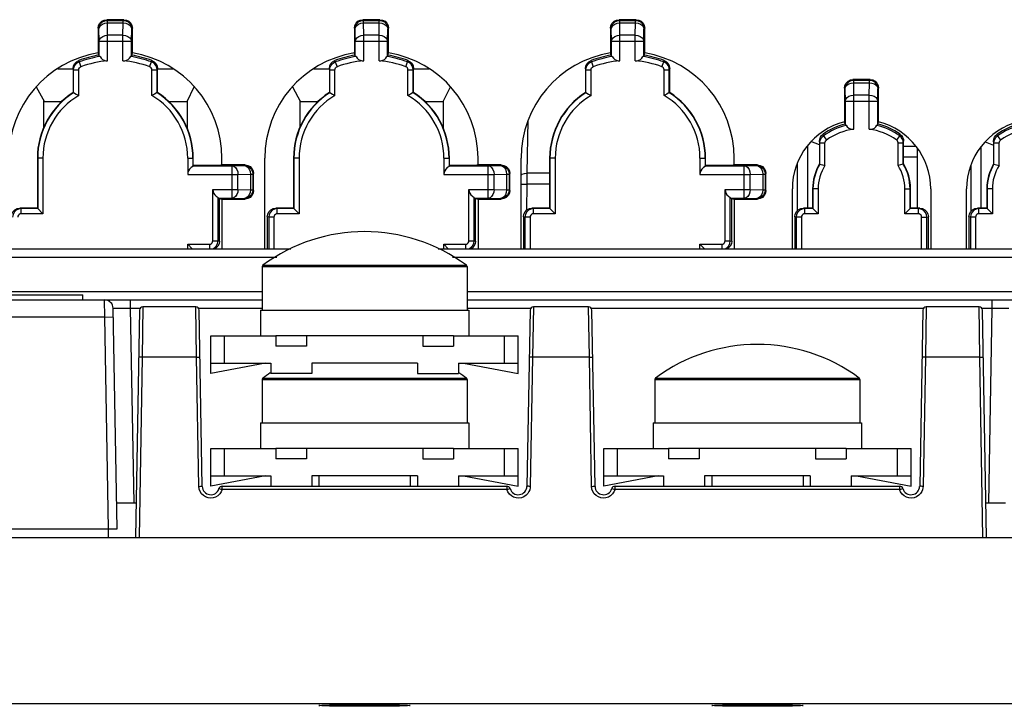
# Model space of a CAD drawing. Extents: x 0 to 420, y 0 to 297.
# Tile 7 of 86: x 78 to 93, y 72 to 82. Entities that reach past the tile are written whole.
import ezdxf

# ---------------------------------------------------------------- set-up
doc = ezdxf.new("R2010")
doc.units = 0
doc.header["$LTSCALE"] = 23.1
doc.layers.get('0').update_dxf_attribs({"linetype": 'CONTINUOUS'})
doc.layers.add('ALL_AXIS', color=7, linetype='CONTINUOUS')
doc.layers.add('ALL_FEATURES', color=7, linetype='CONTINUOUS')

msp = doc.modelspace()

# ---------------------------------------------------------------- linework, layer by layer
at = {"color": 9, "linetype": 'CONTINUOUS'}
for p, q in [((81.886, 78.461), (84.886, 78.461)), ((81.896, 78.481), (83.386, 78.481)), ((83.386, 78.481), (84.875, 78.481)), ((84.875, 78.481), (84.876, 78.481)), ((81.886, 76.811), (84.886, 76.811)), ((81.896, 76.831), (83.386, 76.831)), ((83.386, 76.831), (84.875, 76.831)), ((84.875, 76.831), (84.876, 76.831)), ((87.636, 76.811), (90.636, 76.811)), ((87.646, 76.831), (90.625, 76.831)), ((90.625, 76.831), (90.626, 76.831))]:
    msp.add_line(p, q, dxfattribs=at)
at = {"color": 7, "linetype": 'CONTINUOUS'}
for centre, start, end in [((81.911, 78.461), 126.5811, 180), ((84.861, 78.461), 0, 53.4189), ((81.911, 76.811), 126.5811, 180), ((84.861, 76.811), 0, 53.4189), ((87.661, 76.811), 126.5811, 180), ((90.611, 76.811), 0, 53.4189)]:
    msp.add_arc(centre, 0.025, start, end, dxfattribs=at)
at = {"layer": 'ALL_AXIS', "color": 7, "linetype": 'CONTINUOUS'}
for p, q in [((81.886, 78.461), (81.886, 77.823)), ((84.886, 78.461), (84.886, 77.823)), ((77.511, 78.048), (79.261, 78.048)), ((79.261, 77.973), (79.261, 78.048)), ((81.861, 77.823), (81.861, 77.448)), ((81.861, 77.823), (84.911, 77.823)), ((84.911, 77.823), (84.911, 77.448)), ((82.536, 77.448), (82.086, 77.448)), ((84.686, 77.448), (84.236, 77.448)), ((81.886, 76.811), (81.886, 76.173)), ((84.886, 76.811), (84.886, 76.173)), ((87.636, 76.811), (87.636, 76.173)), ((90.636, 76.811), (90.636, 76.173)), ((81.861, 76.173), (81.861, 75.798)), ((81.861, 76.173), (84.911, 76.173)), ((84.911, 76.173), (84.911, 75.798)), ((87.611, 76.173), (87.611, 75.798)), ((87.611, 76.173), (90.661, 76.173)), ((90.661, 76.173), (90.661, 75.798)), ((82.536, 75.798), (82.086, 75.798)), ((84.686, 75.798), (84.236, 75.798)), ((88.286, 75.798), (87.836, 75.798)), ((90.436, 75.798), (89.986, 75.798)), ((82.717, 75.398), (82.717, 75.248)), ((84.055, 75.398), (84.055, 75.248)), ((88.467, 75.398), (88.467, 75.248)), ((89.805, 75.398), (89.805, 75.248))]:
    msp.add_line(p, q, dxfattribs=at)
for centre, start, end in [((83.386, 76.473), 53.4189, 126.5811), ((89.136, 74.823), 53.4189, 126.5811), ((83.386, 74.823), 123.5216, 126.5811), ((83.386, 74.823), 53.4189, 56.4784)]:
    msp.add_arc(centre, 2.5, start, end, dxfattribs=at)
at = {"layer": 'ALL_FEATURES', "color": 9, "linetype": 'CONTINUOUS'}
for p, q in [((79.621, 82.063), (79.611, 82.073)), ((79.621, 82.026), (79.621, 82.063)), ((79.621, 82.063), (79.851, 82.063)), ((79.624, 81.845), (79.621, 82.026)), ((79.621, 82.026), (79.851, 82.026)), ((79.848, 81.845), (79.851, 82.026)), ((79.851, 82.063), (79.861, 82.073)), ((79.851, 82.026), (79.851, 82.063)), ((83.371, 82.063), (83.361, 82.073)), ((83.371, 82.026), (83.371, 82.063)), ((83.371, 82.063), (83.601, 82.063)), ((83.374, 81.845), (83.371, 82.026)), ((83.371, 82.026), (83.601, 82.026)), ((83.598, 81.845), (83.601, 82.026)), ((83.601, 82.063), (83.611, 82.073)), ((83.601, 82.026), (83.601, 82.063)), ((87.121, 82.063), (87.111, 82.073)), ((87.121, 82.026), (87.121, 82.063)), ((87.121, 82.063), (87.351, 82.063)), ((87.124, 81.845), (87.121, 82.026)), ((87.121, 82.026), (87.351, 82.026)), ((87.348, 81.845), (87.351, 82.026)), ((87.351, 82.063), (87.361, 82.073)), ((87.351, 82.026), (87.351, 82.063)), ((79.496, 81.938), (79.486, 81.948)), ((79.499, 81.757), (79.496, 81.938)), ((79.973, 81.757), (79.976, 81.938)), ((79.976, 81.938), (79.986, 81.948)), ((83.246, 81.938), (83.236, 81.948)), ((83.249, 81.757), (83.246, 81.938)), ((83.723, 81.757), (83.726, 81.938)), ((83.726, 81.938), (83.736, 81.948)), ((86.996, 81.938), (86.986, 81.948)), ((86.999, 81.757), (86.996, 81.938)), ((87.473, 81.757), (87.476, 81.938)), ((87.476, 81.938), (87.486, 81.948)), ((79.499, 81.537), (79.499, 81.757)), ((79.499, 81.757), (79.973, 81.757)), ((79.624, 81.472), (79.624, 81.845)), ((79.848, 81.845), (79.624, 81.845)), ((79.848, 81.472), (79.848, 81.845)), ((79.973, 81.537), (79.973, 81.757)), ((83.249, 81.537), (83.249, 81.757)), ((83.249, 81.757), (83.723, 81.757)), ((83.374, 81.472), (83.374, 81.845)), ((83.598, 81.845), (83.374, 81.845)), ((83.598, 81.472), (83.598, 81.845)), ((83.723, 81.537), (83.723, 81.757)), ((86.999, 81.537), (86.999, 81.757)), ((86.999, 81.757), (87.473, 81.757)), ((87.124, 81.472), (87.124, 81.845)), ((87.348, 81.845), (87.124, 81.845)), ((87.348, 81.472), (87.348, 81.845)), ((87.473, 81.537), (87.473, 81.757)), ((79.206, 81.456), (79.201, 81.476)), ((79.206, 81.456), (79.233, 81.384)), ((80.239, 81.384), (80.266, 81.456)), ((80.266, 81.456), (80.271, 81.476)), ((82.956, 81.456), (82.951, 81.476)), ((82.956, 81.456), (82.983, 81.384)), ((83.989, 81.384), (84.016, 81.456)), ((84.016, 81.456), (84.021, 81.476)), ((86.706, 81.456), (86.701, 81.476)), ((86.706, 81.456), (86.733, 81.384)), ((87.739, 81.384), (87.766, 81.456)), ((87.766, 81.456), (87.771, 81.476)), ((79.125, 81.339), (79.12, 81.359)), ((80.347, 81.339), (80.352, 81.359)), ((82.875, 81.339), (82.87, 81.359)), ((84.097, 81.339), (84.102, 81.359)), ((86.625, 81.339), (86.62, 81.359)), ((87.847, 81.339), (87.852, 81.359)), ((90.546, 81.188), (90.536, 81.198)), ((90.546, 81.151), (90.546, 81.188)), ((90.546, 81.188), (90.776, 81.188)), ((90.776, 81.188), (90.786, 81.198)), ((90.776, 81.151), (90.776, 81.188)), ((90.421, 81.063), (90.411, 81.073)), ((90.424, 80.882), (90.421, 81.063)), ((90.549, 80.97), (90.546, 81.151)), ((90.546, 81.151), (90.776, 81.151)), ((90.773, 80.97), (90.776, 81.151)), ((90.898, 80.882), (90.901, 81.063)), ((90.901, 81.063), (90.911, 81.073)), ((90.424, 80.529), (90.424, 80.882)), ((90.424, 80.882), (90.898, 80.882)), ((90.549, 80.472), (90.549, 80.97)), ((90.773, 80.97), (90.549, 80.97)), ((90.773, 80.472), (90.773, 80.97)), ((90.898, 80.529), (90.898, 80.882)), ((85.767, 79.828), (85.781, 80.598)), ((90.05, 80.273), (90.045, 80.295)), ((90.102, 80.374), (90.098, 80.397)), ((90.102, 80.374), (90.147, 80.313)), ((91.176, 80.313), (91.22, 80.374)), ((91.22, 80.374), (91.224, 80.397)), ((91.272, 80.273), (91.277, 80.295)), ((92.6, 80.273), (92.595, 80.295)), ((92.652, 80.374), (92.648, 80.397)), ((92.652, 80.374), (92.697, 80.313)), ((78.676, 80.048), (78.595, 80.048)), ((80.796, 80.048), (80.877, 80.048)), ((82.426, 80.048), (82.345, 80.048)), ((84.546, 80.048), (84.627, 80.048)), ((86.176, 80.048), (86.095, 80.048)), ((88.296, 80.048), (88.377, 80.048)), ((80.873, 79.935), (81.445, 79.935)), ((81.445, 79.935), (81.626, 79.938)), ((81.445, 79.462), (81.445, 79.935)), ((81.626, 79.938), (81.636, 79.948)), ((84.623, 79.935), (85.195, 79.935)), ((85.195, 79.935), (85.376, 79.938)), ((85.195, 79.462), (85.195, 79.935)), ((85.376, 79.938), (85.386, 79.948)), ((88.373, 79.935), (88.945, 79.935)), ((88.945, 79.935), (89.126, 79.938)), ((88.945, 79.462), (88.945, 79.935)), ((89.126, 79.938), (89.136, 79.948)), ((80.796, 79.81), (81.532, 79.81)), ((81.532, 79.81), (81.714, 79.813)), ((81.532, 79.587), (81.532, 79.81)), ((81.714, 79.813), (81.714, 79.583)), ((81.714, 79.813), (81.751, 79.813)), ((81.751, 79.813), (81.761, 79.823)), ((81.751, 79.813), (81.751, 79.583)), ((84.546, 79.81), (85.282, 79.81)), ((85.282, 79.81), (85.464, 79.813)), ((85.282, 79.587), (85.282, 79.81)), ((85.464, 79.813), (85.464, 79.583)), ((85.464, 79.813), (85.501, 79.813)), ((85.501, 79.813), (85.511, 79.823)), ((85.501, 79.813), (85.501, 79.583)), ((85.766, 79.667), (85.767, 79.828)), ((86.095, 79.828), (85.767, 79.828)), ((88.296, 79.81), (89.032, 79.81)), ((89.032, 79.81), (89.214, 79.813)), ((89.032, 79.587), (89.032, 79.81)), ((89.214, 79.813), (89.214, 79.583)), ((89.214, 79.813), (89.251, 79.813)), ((89.251, 79.813), (89.261, 79.823)), ((89.251, 79.813), (89.251, 79.583)), ((81.164, 79.587), (81.532, 79.587)), ((81.532, 79.587), (81.714, 79.583)), ((81.714, 79.583), (81.751, 79.583)), ((81.751, 79.583), (81.761, 79.573)), ((84.914, 79.587), (85.282, 79.587)), ((85.282, 79.587), (85.464, 79.583)), ((85.464, 79.583), (85.501, 79.583)), ((85.501, 79.583), (85.511, 79.573)), ((85.759, 79.287), (85.766, 79.667)), ((86.095, 79.667), (85.766, 79.667)), ((88.664, 79.587), (89.032, 79.587)), ((89.032, 79.587), (89.214, 79.583)), ((89.214, 79.583), (89.251, 79.583)), ((89.251, 79.583), (89.261, 79.573)), ((90.026, 79.598), (89.945, 79.598)), ((91.296, 79.598), (91.377, 79.598)), ((92.576, 79.598), (92.495, 79.598)), ((81.244, 79.462), (81.445, 79.462)), ((81.445, 79.462), (81.626, 79.458)), ((81.626, 79.458), (81.636, 79.448)), ((84.994, 79.462), (85.195, 79.462)), ((85.195, 79.462), (85.376, 79.458)), ((85.376, 79.458), (85.386, 79.448)), ((88.744, 79.462), (88.945, 79.462)), ((88.945, 79.462), (89.126, 79.458)), ((89.126, 79.458), (89.136, 79.448)), ((78.357, 79.309), (78.336, 79.315)), ((82.107, 79.309), (82.086, 79.315)), ((85.857, 79.309), (85.836, 79.315)), ((89.83, 79.309), (89.809, 79.315)), ((91.493, 79.309), (91.514, 79.315)), ((92.38, 79.309), (92.359, 79.315)), ((81.982, 79.185), (81.961, 79.19)), ((82.059, 79.185), (81.982, 79.185)), ((85.732, 79.185), (85.711, 79.19)), ((85.809, 79.185), (85.732, 79.185)), ((89.705, 79.185), (89.684, 79.19)), ((89.781, 79.185), (89.705, 79.185)), ((91.541, 79.185), (91.618, 79.185)), ((91.618, 79.185), (91.639, 79.19)), ((92.255, 79.185), (92.234, 79.19)), ((92.331, 79.185), (92.255, 79.185)), ((81.164, 78.837), (81.24, 78.837)), ((81.24, 78.837), (81.261, 78.832)), ((84.914, 78.837), (84.99, 78.837)), ((84.99, 78.837), (85.011, 78.832)), ((88.664, 78.837), (88.74, 78.837)), ((88.74, 78.837), (88.761, 78.832)), ((67.396, 78.601), (82.1, 78.601)), ((84.673, 78.601), (105.126, 78.601)), ((67.532, 78.096), (81.886, 78.096)), ((84.886, 78.096), (104.99, 78.096)), ((79.582, 77.723), (79.58, 77.973)), ((79.955, 77.973), (79.955, 77.851)), ((79.955, 77.851), (80.005, 74.998)), ((79.955, 77.851), (80.1, 77.851)), ((80.141, 77.873), (80.129, 77.137)), ((80.926, 77.137), (80.914, 77.873)), ((80.955, 77.851), (81.886, 77.851)), ((84.886, 77.851), (85.817, 77.851)), ((85.858, 77.873), (85.846, 77.137)), ((86.676, 77.137), (86.664, 77.873)), ((86.705, 77.851), (91.567, 77.851)), ((91.608, 77.873), (91.596, 77.137)), ((92.393, 77.137), (92.381, 77.873)), ((92.422, 77.851), (92.568, 77.851)), ((92.568, 77.851), (92.518, 74.998)), ((92.568, 77.973), (92.568, 77.851)), ((79.582, 77.723), (73.283, 77.723)), ((79.582, 77.723), (79.707, 77.726)), ((79.636, 74.623), (79.582, 77.723)), ((81.336, 77.048), (81.336, 77.448)), ((85.436, 77.048), (85.436, 77.448)), ((80.129, 77.137), (80.083, 74.498)), ((80.926, 77.137), (80.129, 77.137)), ((80.959, 75.246), (80.926, 77.137)), ((85.846, 77.137), (85.812, 75.246)), ((86.676, 77.137), (85.846, 77.137)), ((86.709, 75.246), (86.676, 77.137)), ((91.596, 77.137), (91.562, 75.246)), ((92.393, 77.137), (91.596, 77.137)), ((92.439, 74.498), (92.393, 77.137)), ((81.336, 75.398), (81.336, 75.798)), ((85.436, 75.398), (85.436, 75.798)), ((87.086, 75.398), (87.086, 75.798)), ((91.186, 75.398), (91.186, 75.798)), ((80.964, 75.207), (80.959, 75.246)), ((81.302, 75.199), (81.302, 75.248)), ((85.468, 75.248), (85.468, 75.199)), ((85.812, 75.246), (85.809, 75.223)), ((86.714, 75.207), (86.709, 75.246)), ((87.052, 75.199), (87.052, 75.248)), ((91.218, 75.248), (91.218, 75.199)), ((91.562, 75.246), (91.559, 75.223)), ((81.302, 75.199), (81.287, 75.164)), ((85.468, 75.199), (81.302, 75.199)), ((85.483, 75.164), (85.468, 75.199)), ((87.052, 75.199), (87.037, 75.164)), ((91.218, 75.199), (87.052, 75.199)), ((91.233, 75.164), (91.218, 75.199))]:
    msp.add_line(p, q, dxfattribs=at)
at = {"layer": 'ALL_FEATURES', "color": 7, "linetype": 'CONTINUOUS'}
for p, q in [((79.861, 82.073), (79.611, 82.073)), ((83.611, 82.073), (83.361, 82.073)), ((87.361, 82.073), (87.111, 82.073)), ((79.486, 81.948), (79.486, 81.588)), ((79.986, 81.588), (79.986, 81.948)), ((83.236, 81.948), (83.236, 81.588)), ((83.736, 81.588), (83.736, 81.948)), ((86.986, 81.948), (86.986, 81.588)), ((87.486, 81.588), (87.486, 81.948)), ((79.495, 81.554), (79.486, 81.588)), ((79.499, 81.537), (79.495, 81.554)), ((79.973, 81.537), (79.986, 81.588)), ((83.245, 81.554), (83.236, 81.588)), ((83.249, 81.537), (83.245, 81.554)), ((83.723, 81.537), (83.736, 81.588)), ((86.995, 81.554), (86.986, 81.588)), ((86.999, 81.537), (86.995, 81.554)), ((87.473, 81.537), (87.486, 81.588)), ((78.893, 81.355), (79.12, 81.355)), ((79.12, 81.359), (79.12, 81.009)), ((79.125, 81.006), (79.125, 81.339)), ((79.125, 81.339), (79.201, 81.339)), ((79.201, 80.963), (79.201, 81.339)), ((80.271, 80.963), (80.271, 81.339)), ((80.271, 81.339), (80.347, 81.339)), ((80.347, 81.006), (80.347, 81.339)), ((80.352, 81.009), (80.352, 81.359)), ((80.352, 81.355), (80.58, 81.355)), ((82.643, 81.355), (82.87, 81.355)), ((82.87, 81.359), (82.87, 81.009)), ((82.875, 81.006), (82.875, 81.339)), ((82.875, 81.339), (82.951, 81.339)), ((82.951, 80.963), (82.951, 81.339)), ((84.021, 80.963), (84.021, 81.339)), ((84.021, 81.339), (84.097, 81.339)), ((84.097, 81.006), (84.097, 81.339)), ((84.102, 81.009), (84.102, 81.359)), ((84.102, 81.355), (84.33, 81.355)), ((86.62, 81.359), (86.62, 81.009)), ((86.625, 81.006), (86.625, 81.339)), ((86.625, 81.339), (86.701, 81.339)), ((86.701, 80.963), (86.701, 81.339)), ((87.771, 80.963), (87.771, 81.339)), ((87.771, 81.339), (87.847, 81.339)), ((87.847, 81.006), (87.847, 81.339)), ((87.852, 81.009), (87.852, 81.359)), ((90.786, 81.198), (90.536, 81.198)), ((78.579, 81.089), (78.699, 80.873)), ((80.786, 80.877), (80.892, 81.089)), ((82.329, 81.089), (82.449, 80.873)), ((84.536, 80.877), (84.642, 81.089)), ((90.411, 81.073), (90.411, 80.58)), ((90.911, 80.58), (90.911, 81.073)), ((78.686, 80.886), (78.686, 80.492)), ((78.686, 80.886), (78.699, 80.873)), ((78.951, 80.873), (78.686, 80.873)), ((79.12, 81.009), (79.125, 81.006)), ((80.352, 81.009), (80.347, 81.006)), ((80.786, 80.873), (80.522, 80.873)), ((80.786, 80.877), (80.786, 80.492)), ((82.436, 80.886), (82.436, 80.492)), ((82.436, 80.886), (82.449, 80.873)), ((82.701, 80.873), (82.436, 80.873)), ((82.87, 81.009), (82.875, 81.006)), ((84.102, 81.009), (84.097, 81.006)), ((84.536, 80.873), (84.272, 80.873)), ((84.536, 80.877), (84.536, 80.492)), ((86.62, 81.009), (86.625, 81.006)), ((87.852, 81.009), (87.847, 81.006)), ((90.424, 80.529), (90.411, 80.58)), ((90.898, 80.529), (90.911, 80.58)), ((90.045, 80.295), (90.045, 79.963)), ((91.277, 79.963), (91.277, 80.295)), ((92.595, 80.295), (92.595, 79.963)), ((89.871, 80.225), (89.871, 79.315)), ((90.045, 80.243), (89.921, 80.289)), ((90.05, 79.962), (90.05, 80.273)), ((90.05, 80.273), (90.126, 80.273)), ((90.126, 79.94), (90.126, 80.273)), ((91.196, 79.94), (91.196, 80.273)), ((91.196, 80.273), (91.272, 80.273)), ((91.272, 79.962), (91.272, 80.273)), ((91.277, 80.223), (91.452, 80.223)), ((91.474, 80.196), (91.474, 79.315)), ((92.411, 79.315), (92.411, 80.212)), ((92.469, 80.286), (92.595, 80.24)), ((92.6, 79.962), (92.6, 80.273)), ((92.6, 80.273), (92.676, 80.273)), ((92.676, 79.94), (92.676, 80.273)), ((78.595, 80.048), (78.595, 79.315)), ((78.6, 80.048), (78.6, 79.309)), ((78.676, 80.048), (78.676, 79.233)), ((80.796, 80.048), (80.796, 79.81)), ((80.872, 80.048), (80.872, 79.925)), ((80.877, 79.94), (80.877, 80.048)), ((81.296, 79.948), (81.296, 80.048)), ((81.926, 78.723), (81.926, 80.048)), ((82.345, 80.048), (82.345, 79.315)), ((82.35, 80.048), (82.35, 79.309)), ((82.426, 80.048), (82.426, 79.233)), ((84.546, 80.048), (84.546, 79.81)), ((84.622, 80.048), (84.622, 79.925)), ((84.627, 79.94), (84.627, 80.048)), ((85.046, 79.948), (85.046, 80.048)), ((85.676, 78.723), (85.676, 80.048)), ((86.095, 80.048), (86.095, 79.315)), ((86.1, 80.048), (86.1, 79.309)), ((86.176, 80.048), (86.176, 79.233)), ((88.296, 80.048), (88.296, 79.81)), ((88.372, 80.048), (88.372, 79.925)), ((88.377, 79.94), (88.377, 80.048)), ((88.796, 79.948), (88.796, 80.048)), ((91.474, 80.061), (91.277, 80.061)), ((80.877, 79.94), (80.873, 79.935)), ((81.261, 79.94), (80.877, 79.94)), ((81.296, 79.948), (81.261, 79.94)), ((81.636, 79.948), (81.296, 79.948)), ((84.627, 79.94), (84.623, 79.935)), ((85.011, 79.94), (84.627, 79.94)), ((85.046, 79.948), (85.011, 79.94)), ((85.386, 79.948), (85.046, 79.948)), ((88.377, 79.94), (88.373, 79.935)), ((88.761, 79.94), (88.377, 79.94)), ((88.796, 79.948), (88.761, 79.94)), ((89.136, 79.948), (88.796, 79.948)), ((89.724, 79.279), (89.724, 79.979)), ((90.045, 79.963), (90.05, 79.962)), ((91.277, 79.963), (91.272, 79.962)), ((92.264, 79.269), (92.264, 79.95)), ((92.595, 79.963), (92.6, 79.962)), ((81.761, 79.573), (81.761, 79.823)), ((85.511, 79.573), (85.511, 79.823)), ((89.261, 79.573), (89.261, 79.823)), ((81.164, 78.837), (81.164, 79.587)), ((84.914, 78.837), (84.914, 79.587)), ((88.664, 78.837), (88.664, 79.587)), ((89.649, 78.723), (89.649, 79.598)), ((89.945, 79.598), (89.945, 79.315)), ((89.95, 79.598), (89.95, 79.309)), ((90.026, 79.598), (90.026, 79.233)), ((91.296, 79.233), (91.296, 79.598)), ((91.372, 79.309), (91.372, 79.598)), ((91.377, 79.315), (91.377, 79.598)), ((91.674, 79.598), (91.674, 78.723)), ((92.199, 78.723), (92.199, 79.598)), ((92.495, 79.598), (92.495, 79.315)), ((92.5, 79.598), (92.5, 79.309)), ((92.576, 79.598), (92.576, 79.233)), ((81.24, 78.837), (81.24, 79.474)), ((81.244, 79.462), (81.296, 79.448)), ((81.261, 78.832), (81.261, 79.457)), ((81.296, 79.448), (81.296, 78.723)), ((81.296, 79.448), (81.636, 79.448)), ((84.99, 78.837), (84.99, 79.474)), ((84.994, 79.462), (85.046, 79.448)), ((85.011, 78.832), (85.011, 79.457)), ((85.046, 79.448), (85.046, 78.723)), ((85.046, 79.448), (85.386, 79.448)), ((88.74, 78.837), (88.74, 79.474)), ((88.744, 79.462), (88.796, 79.448)), ((88.761, 78.832), (88.761, 79.457)), ((88.796, 79.448), (88.796, 78.723)), ((88.796, 79.448), (89.136, 79.448)), ((78.595, 79.315), (78.336, 79.315)), ((78.357, 79.233), (78.357, 79.309)), ((78.6, 79.309), (78.357, 79.309)), ((78.595, 79.315), (78.676, 79.233)), ((82.345, 79.315), (82.086, 79.315)), ((82.107, 79.233), (82.107, 79.309)), ((82.35, 79.309), (82.107, 79.309)), ((82.345, 79.315), (82.426, 79.233)), ((86.095, 79.315), (85.836, 79.315)), ((85.857, 79.233), (85.857, 79.309)), ((86.1, 79.309), (85.857, 79.309)), ((86.095, 79.315), (86.176, 79.233)), ((89.945, 79.315), (89.809, 79.315)), ((89.83, 79.233), (89.83, 79.309)), ((89.95, 79.309), (89.83, 79.309)), ((89.945, 79.315), (90.026, 79.233)), ((91.377, 79.315), (91.296, 79.233)), ((91.493, 79.309), (91.372, 79.309)), ((91.514, 79.315), (91.377, 79.315)), ((91.493, 79.233), (91.493, 79.309)), ((92.495, 79.315), (92.359, 79.315)), ((92.38, 79.233), (92.38, 79.309)), ((92.5, 79.309), (92.38, 79.309)), ((92.495, 79.315), (92.576, 79.233)), ((78.676, 79.233), (78.357, 79.233)), ((81.961, 79.19), (81.961, 78.723)), ((81.982, 79.185), (81.982, 78.723)), ((82.059, 79.185), (82.059, 78.723)), ((82.426, 79.233), (82.107, 79.233)), ((85.711, 79.19), (85.711, 78.723)), ((85.732, 79.185), (85.732, 78.723)), ((85.809, 79.185), (85.809, 78.723)), ((86.176, 79.233), (85.857, 79.233)), ((89.684, 79.19), (89.684, 78.723)), ((89.705, 79.185), (89.705, 78.723)), ((89.781, 79.185), (89.781, 78.723)), ((90.026, 79.233), (89.83, 79.233)), ((91.493, 79.233), (91.296, 79.233)), ((91.541, 78.723), (91.541, 79.185)), ((91.618, 78.723), (91.618, 79.185)), ((91.639, 78.723), (91.639, 79.19)), ((92.234, 79.19), (92.234, 78.723)), ((92.255, 79.185), (92.255, 78.723)), ((92.331, 79.185), (92.331, 78.723)), ((92.576, 79.233), (92.38, 79.233)), ((67.25, 78.723), (82.308, 78.723)), ((80.796, 78.723), (80.796, 78.789)), ((80.861, 78.723), (80.796, 78.789)), ((80.796, 78.789), (81.115, 78.789)), ((81.115, 78.789), (81.115, 78.723)), ((84.464, 78.723), (105.273, 78.723)), ((84.546, 78.723), (84.546, 78.789)), ((84.611, 78.723), (84.546, 78.789)), ((84.546, 78.789), (84.865, 78.789)), ((84.865, 78.789), (84.865, 78.723)), ((88.296, 78.723), (88.296, 78.789)), ((88.361, 78.723), (88.296, 78.789)), ((88.296, 78.789), (88.615, 78.789)), ((88.615, 78.789), (88.615, 78.723)), ((67.532, 77.973), (81.886, 77.973)), ((79.761, 74.623), (79.705, 77.851)), ((80.914, 77.873), (80.141, 77.873)), ((84.886, 77.973), (104.99, 77.973)), ((86.664, 77.873), (85.858, 77.873)), ((92.381, 77.873), (91.608, 77.873)), ((80.091, 77.824), (80.033, 74.498)), ((81.009, 75.246), (80.964, 77.824)), ((85.808, 77.824), (85.763, 75.246)), ((86.759, 75.246), (86.714, 77.824)), ((91.558, 77.824), (91.513, 75.246)), ((92.489, 74.498), (92.431, 77.824)), ((81.136, 76.898), (81.136, 77.448)), ((81.136, 77.448), (82.086, 77.448)), ((82.086, 77.448), (82.086, 77.298)), ((82.536, 77.448), (82.536, 77.298)), ((84.236, 77.448), (82.536, 77.448)), ((84.236, 77.448), (84.236, 77.298)), ((84.686, 77.448), (84.686, 77.298)), ((84.686, 77.448), (85.636, 77.448)), ((85.636, 76.898), (85.636, 77.448)), ((82.536, 77.298), (82.086, 77.298)), ((84.236, 77.298), (84.686, 77.298)), ((81.136, 77.048), (82.011, 77.048)), ((81.936, 77.048), (81.136, 76.898)), ((82.011, 77.048), (82.011, 76.898)), ((82.611, 77.048), (82.611, 76.898)), ((84.161, 77.048), (82.611, 77.048)), ((84.161, 77.048), (84.161, 76.898)), ((84.761, 77.048), (84.761, 76.898)), ((84.761, 77.048), (85.636, 77.048)), ((84.836, 77.048), (85.636, 76.898)), ((82.611, 76.898), (82.011, 76.898)), ((84.161, 76.898), (84.761, 76.898)), ((81.136, 75.248), (81.136, 75.798)), ((81.136, 75.798), (82.086, 75.798)), ((82.086, 75.798), (82.086, 75.648)), ((82.536, 75.798), (82.536, 75.648)), ((84.236, 75.798), (82.536, 75.798)), ((84.236, 75.798), (84.236, 75.648)), ((84.686, 75.798), (84.686, 75.648)), ((84.686, 75.798), (85.636, 75.798)), ((85.636, 75.248), (85.636, 75.798)), ((86.886, 75.248), (86.886, 75.798)), ((86.886, 75.798), (87.836, 75.798)), ((87.836, 75.798), (87.836, 75.648)), ((88.286, 75.798), (88.286, 75.648)), ((89.986, 75.798), (88.286, 75.798)), ((89.986, 75.798), (89.986, 75.648)), ((90.436, 75.798), (90.436, 75.648)), ((90.436, 75.798), (91.386, 75.798)), ((91.386, 75.248), (91.386, 75.798)), ((82.536, 75.648), (82.086, 75.648)), ((84.236, 75.648), (84.686, 75.648)), ((88.286, 75.648), (87.836, 75.648)), ((89.986, 75.648), (90.436, 75.648)), ((81.136, 75.398), (82.011, 75.398)), ((81.936, 75.398), (81.136, 75.248)), ((82.011, 75.398), (82.011, 75.248)), ((82.611, 75.398), (82.611, 75.248)), ((84.161, 75.398), (82.611, 75.398)), ((84.161, 75.398), (84.161, 75.248)), ((84.761, 75.398), (84.761, 75.248)), ((84.761, 75.398), (85.636, 75.398)), ((84.836, 75.398), (85.636, 75.248)), ((86.886, 75.398), (87.761, 75.398)), ((87.686, 75.398), (86.886, 75.248)), ((87.761, 75.398), (87.761, 75.248)), ((88.361, 75.398), (88.361, 75.248)), ((89.911, 75.398), (88.361, 75.398)), ((89.911, 75.398), (89.911, 75.248)), ((90.511, 75.398), (90.511, 75.248)), ((90.511, 75.398), (91.386, 75.398)), ((90.586, 75.398), (91.386, 75.248)), ((81.302, 75.248), (85.468, 75.248)), ((87.052, 75.248), (91.218, 75.248)), ((80.042, 74.998), (79.755, 74.998)), ((92.768, 74.998), (92.481, 74.998)), ((77.388, 74.623), (79.761, 74.623)), ((79.636, 74.498), (79.636, 74.623)), ((77.386, 74.498), (95.149, 74.498)), ((77.761, 72.07), (94.761, 72.07))]:
    msp.add_line(p, q, dxfattribs=at)
for points in [[(79.486, 81.948), (79.492, 81.987), (79.51, 82.022), (79.538, 82.05), (79.573, 82.067), (79.611, 82.073)], [(79.861, 82.073), (79.9, 82.067), (79.935, 82.05), (79.962, 82.022), (79.98, 81.987), (79.986, 81.948)], [(83.236, 81.948), (83.242, 81.987), (83.26, 82.022), (83.288, 82.05), (83.323, 82.067), (83.361, 82.073)], [(83.611, 82.073), (83.65, 82.067), (83.685, 82.05), (83.712, 82.022), (83.73, 81.987), (83.736, 81.948)], [(86.986, 81.948), (86.992, 81.987), (87.01, 82.022), (87.038, 82.05), (87.073, 82.067), (87.111, 82.073)], [(87.361, 82.073), (87.4, 82.067), (87.435, 82.05), (87.462, 82.022), (87.48, 81.987), (87.486, 81.948)], [(79.12, 81.359), (79.126, 81.397), (79.142, 81.431), (79.168, 81.458), (79.201, 81.476)], [(79.125, 81.339), (79.129, 81.369), (79.14, 81.397), (79.157, 81.422), (79.179, 81.442), (79.206, 81.456)], [(79.512, 81.535), (79.503, 81.536), (79.499, 81.537)], [(79.512, 81.535), (79.528, 81.51), (79.548, 81.492), (79.572, 81.479), (79.598, 81.472), (79.624, 81.472)], [(79.848, 81.472), (79.875, 81.472), (79.901, 81.479), (79.925, 81.492), (79.945, 81.511), (79.961, 81.535)], [(79.973, 81.537), (79.97, 81.536), (79.961, 81.535)], [(80.347, 81.339), (80.344, 81.369), (80.333, 81.397), (80.316, 81.422), (80.293, 81.442), (80.266, 81.456)], [(80.271, 81.476), (80.304, 81.458), (80.33, 81.431), (80.347, 81.397), (80.352, 81.359)], [(82.87, 81.359), (82.876, 81.397), (82.892, 81.431), (82.918, 81.458), (82.951, 81.476)], [(82.875, 81.339), (82.879, 81.369), (82.89, 81.397), (82.907, 81.422), (82.929, 81.442), (82.956, 81.456)], [(83.262, 81.535), (83.253, 81.536), (83.249, 81.537)], [(83.262, 81.535), (83.278, 81.51), (83.298, 81.492), (83.322, 81.479), (83.348, 81.472), (83.374, 81.472)], [(83.598, 81.472), (83.625, 81.472), (83.651, 81.479), (83.675, 81.492), (83.695, 81.511), (83.711, 81.535)], [(83.723, 81.537), (83.72, 81.536), (83.711, 81.535)], [(84.097, 81.339), (84.094, 81.369), (84.083, 81.397), (84.066, 81.422), (84.043, 81.442), (84.016, 81.456)], [(84.021, 81.476), (84.054, 81.458), (84.08, 81.431), (84.097, 81.397), (84.102, 81.359)], [(86.62, 81.359), (86.626, 81.397), (86.642, 81.431), (86.668, 81.458), (86.701, 81.476)], [(86.625, 81.339), (86.629, 81.369), (86.64, 81.397), (86.657, 81.422), (86.679, 81.442), (86.706, 81.456)], [(87.012, 81.535), (87.003, 81.536), (86.999, 81.537)], [(87.012, 81.535), (87.028, 81.51), (87.048, 81.492), (87.072, 81.479), (87.098, 81.472), (87.124, 81.472)], [(87.348, 81.472), (87.375, 81.472), (87.401, 81.479), (87.425, 81.492), (87.445, 81.511), (87.461, 81.535)], [(87.473, 81.537), (87.47, 81.536), (87.461, 81.535)], [(87.847, 81.339), (87.844, 81.369), (87.833, 81.397), (87.816, 81.422), (87.793, 81.442), (87.766, 81.456)], [(87.771, 81.476), (87.804, 81.458), (87.83, 81.431), (87.847, 81.397), (87.852, 81.359)], [(79.201, 81.339), (79.204, 81.353), (79.21, 81.367), (79.22, 81.377), (79.233, 81.384)], [(80.271, 81.339), (80.269, 81.353), (80.262, 81.367), (80.252, 81.377), (80.239, 81.384)], [(82.951, 81.339), (82.954, 81.353), (82.96, 81.367), (82.97, 81.377), (82.983, 81.384)], [(84.021, 81.339), (84.019, 81.353), (84.012, 81.367), (84.002, 81.377), (83.989, 81.384)], [(86.701, 81.339), (86.704, 81.353), (86.71, 81.367), (86.72, 81.377), (86.733, 81.384)], [(87.771, 81.339), (87.769, 81.353), (87.762, 81.367), (87.752, 81.377), (87.739, 81.384)], [(90.411, 81.073), (90.417, 81.112), (90.435, 81.147), (90.463, 81.175), (90.498, 81.192), (90.536, 81.198)], [(90.786, 81.198), (90.825, 81.192), (90.86, 81.175), (90.887, 81.147), (90.905, 81.112), (90.911, 81.073)], [(79.125, 81.006), (79.164, 80.985), (79.201, 80.963)], [(80.347, 81.006), (80.309, 80.985), (80.271, 80.963)], [(82.875, 81.006), (82.914, 80.985), (82.951, 80.963)], [(84.097, 81.006), (84.059, 80.985), (84.021, 80.963)], [(86.625, 81.006), (86.664, 80.985), (86.701, 80.963)], [(87.847, 81.006), (87.809, 80.985), (87.771, 80.963)], [(90.437, 80.528), (90.428, 80.528), (90.424, 80.529)], [(90.437, 80.528), (90.452, 80.504), (90.473, 80.487), (90.497, 80.476), (90.523, 80.471), (90.549, 80.472)], [(90.773, 80.472), (90.799, 80.471), (90.825, 80.476), (90.85, 80.487), (90.87, 80.504), (90.886, 80.528)], [(90.898, 80.529), (90.895, 80.528), (90.886, 80.528)], [(90.045, 80.295), (90.048, 80.325), (90.059, 80.353), (90.076, 80.377), (90.098, 80.397)], [(90.05, 80.273), (90.056, 80.312), (90.074, 80.347), (90.102, 80.374)], [(90.126, 80.273), (90.129, 80.288), (90.136, 80.302), (90.147, 80.313)], [(91.196, 80.273), (91.193, 80.288), (91.186, 80.302), (91.176, 80.313)], [(91.272, 80.273), (91.269, 80.302), (91.258, 80.33), (91.242, 80.355), (91.22, 80.374)], [(91.224, 80.397), (91.247, 80.377), (91.263, 80.353), (91.274, 80.325), (91.277, 80.295)], [(92.595, 80.295), (92.598, 80.325), (92.609, 80.353), (92.626, 80.377), (92.648, 80.397)], [(92.6, 80.273), (92.606, 80.312), (92.624, 80.347), (92.652, 80.374)], [(92.676, 80.273), (92.679, 80.288), (92.686, 80.302), (92.697, 80.313)], [(80.872, 79.925), (80.845, 79.909), (80.823, 79.888), (80.808, 79.863), (80.799, 79.837), (80.796, 79.81)], [(80.872, 79.925), (80.873, 79.932), (80.873, 79.935)], [(81.636, 79.948), (81.675, 79.942), (81.71, 79.925), (81.737, 79.897), (81.755, 79.862), (81.761, 79.823)], [(84.622, 79.925), (84.595, 79.909), (84.573, 79.888), (84.558, 79.863), (84.549, 79.837), (84.546, 79.81)], [(84.622, 79.925), (84.623, 79.932), (84.623, 79.935)], [(85.386, 79.948), (85.425, 79.942), (85.46, 79.925), (85.487, 79.897), (85.505, 79.862), (85.511, 79.823)], [(88.372, 79.925), (88.345, 79.909), (88.323, 79.888), (88.308, 79.863), (88.299, 79.837), (88.296, 79.81)], [(88.372, 79.925), (88.373, 79.932), (88.373, 79.935)], [(89.136, 79.948), (89.175, 79.942), (89.21, 79.925), (89.237, 79.897), (89.255, 79.862), (89.261, 79.823)], [(90.05, 79.962), (90.089, 79.951), (90.126, 79.94)], [(91.272, 79.962), (91.233, 79.951), (91.196, 79.94)], [(92.6, 79.962), (92.639, 79.951), (92.676, 79.94)], [(81.164, 79.587), (81.167, 79.56), (81.176, 79.535), (81.191, 79.51), (81.213, 79.49), (81.24, 79.474)], [(81.761, 79.573), (81.755, 79.535), (81.737, 79.5), (81.71, 79.472), (81.675, 79.455), (81.636, 79.448)], [(84.914, 79.587), (84.917, 79.56), (84.926, 79.535), (84.941, 79.51), (84.963, 79.49), (84.99, 79.474)], [(85.511, 79.573), (85.505, 79.535), (85.487, 79.5), (85.46, 79.472), (85.425, 79.455), (85.386, 79.448)], [(88.664, 79.587), (88.667, 79.56), (88.676, 79.535), (88.691, 79.51), (88.713, 79.49), (88.74, 79.474)], [(89.261, 79.573), (89.255, 79.535), (89.237, 79.5), (89.21, 79.472), (89.175, 79.455), (89.136, 79.448)], [(81.244, 79.462), (81.242, 79.465), (81.24, 79.474)], [(84.994, 79.462), (84.992, 79.465), (84.99, 79.474)], [(88.744, 79.462), (88.742, 79.465), (88.74, 79.474)], [(78.211, 79.19), (78.217, 79.228), (78.235, 79.263), (78.263, 79.291), (78.298, 79.309), (78.336, 79.315)], [(78.357, 79.309), (78.319, 79.303), (78.284, 79.286), (78.256, 79.258), (78.239, 79.223), (78.232, 79.185)], [(81.961, 79.19), (81.967, 79.228), (81.985, 79.263), (82.013, 79.291), (82.048, 79.309), (82.086, 79.315)], [(82.107, 79.309), (82.069, 79.303), (82.034, 79.286), (82.006, 79.258), (81.989, 79.223), (81.982, 79.185)], [(85.711, 79.19), (85.717, 79.228), (85.735, 79.263), (85.763, 79.291), (85.798, 79.309), (85.836, 79.315)], [(85.857, 79.309), (85.819, 79.303), (85.784, 79.286), (85.756, 79.258), (85.739, 79.223), (85.732, 79.185)], [(89.684, 79.19), (89.69, 79.228), (89.707, 79.263), (89.735, 79.291), (89.77, 79.309), (89.809, 79.315)], [(89.83, 79.309), (89.791, 79.303), (89.756, 79.286), (89.729, 79.258), (89.711, 79.223), (89.705, 79.185)], [(91.618, 79.185), (91.611, 79.223), (91.594, 79.258), (91.566, 79.286), (91.531, 79.303), (91.493, 79.309)], [(91.514, 79.315), (91.552, 79.309), (91.587, 79.291), (91.615, 79.263), (91.633, 79.228), (91.639, 79.19)], [(92.234, 79.19), (92.24, 79.228), (92.257, 79.263), (92.285, 79.291), (92.32, 79.309), (92.359, 79.315)], [(92.38, 79.309), (92.341, 79.303), (92.306, 79.286), (92.279, 79.258), (92.261, 79.223), (92.255, 79.185)], [(78.357, 79.233), (78.342, 79.231), (78.329, 79.224), (78.318, 79.213), (78.311, 79.2), (78.309, 79.185)], [(82.107, 79.233), (82.092, 79.231), (82.079, 79.224), (82.068, 79.213), (82.061, 79.2), (82.059, 79.185)], [(85.857, 79.233), (85.842, 79.231), (85.829, 79.224), (85.818, 79.213), (85.811, 79.2), (85.809, 79.185)], [(89.83, 79.233), (89.815, 79.231), (89.801, 79.224), (89.79, 79.213), (89.783, 79.2), (89.781, 79.185)], [(91.541, 79.185), (91.539, 79.2), (91.532, 79.213), (91.521, 79.224), (91.508, 79.231), (91.493, 79.233)], [(92.38, 79.233), (92.365, 79.231), (92.351, 79.224), (92.34, 79.213), (92.333, 79.2), (92.331, 79.185)], [(81.115, 78.789), (81.13, 78.791), (81.144, 78.798), (81.154, 78.809), (81.161, 78.822), (81.164, 78.837)], [(81.163, 78.723), (81.188, 78.736), (81.216, 78.764), (81.234, 78.799), (81.24, 78.837)], [(81.261, 78.832), (81.255, 78.793), (81.237, 78.759), (81.21, 78.731), (81.195, 78.723)], [(84.865, 78.789), (84.88, 78.791), (84.894, 78.798), (84.904, 78.809), (84.911, 78.822), (84.914, 78.837)], [(84.913, 78.723), (84.938, 78.736), (84.966, 78.764), (84.984, 78.799), (84.99, 78.837)], [(85.011, 78.832), (85.005, 78.793), (84.987, 78.759), (84.96, 78.731), (84.945, 78.723)], [(88.615, 78.789), (88.63, 78.791), (88.644, 78.798), (88.654, 78.809), (88.661, 78.822), (88.664, 78.837)], [(88.663, 78.723), (88.688, 78.736), (88.716, 78.764), (88.734, 78.799), (88.74, 78.837)], [(88.761, 78.832), (88.755, 78.793), (88.737, 78.759), (88.71, 78.731), (88.695, 78.723)], [(82.717, 72.039), (82.728, 72.041), (82.758, 72.043), (82.807, 72.045), (82.874, 72.047), (82.956, 72.048), (83.052, 72.05), (83.157, 72.05), (83.27, 72.051), (83.386, 72.051), (83.502, 72.051), (83.615, 72.05), (83.72, 72.05), (83.816, 72.048), (83.898, 72.047), (83.965, 72.045), (84.015, 72.043), (84.045, 72.041), (84.055, 72.039)], [(84.055, 72.039), (84.045, 72.037), (84.015, 72.035), (83.965, 72.034), (83.898, 72.032), (83.816, 72.031), (83.72, 72.029), (83.615, 72.028), (83.502, 72.028), (83.386, 72.028), (83.27, 72.028), (83.157, 72.028), (83.052, 72.029), (82.956, 72.031), (82.874, 72.032), (82.807, 72.034), (82.758, 72.035), (82.728, 72.037), (82.717, 72.039)], [(88.467, 72.039), (88.478, 72.041), (88.508, 72.043), (88.557, 72.045), (88.624, 72.047), (88.706, 72.048), (88.802, 72.05), (88.907, 72.05), (89.02, 72.051), (89.136, 72.051), (89.252, 72.051), (89.365, 72.05), (89.47, 72.05), (89.566, 72.048), (89.648, 72.047), (89.715, 72.045), (89.765, 72.043), (89.795, 72.041), (89.805, 72.039)], [(89.805, 72.039), (89.795, 72.037), (89.765, 72.035), (89.715, 72.034), (89.648, 72.032), (89.566, 72.031), (89.47, 72.029), (89.365, 72.028), (89.252, 72.028), (89.136, 72.028), (89.02, 72.028), (88.907, 72.028), (88.802, 72.029), (88.706, 72.031), (88.624, 72.032), (88.557, 72.034), (88.508, 72.035), (88.478, 72.037), (88.467, 72.039)]]:
    msp.add_lwpolyline(points, dxfattribs=at)
at = {"layer": 'ALL_FEATURES', "color": 9, "linetype": 'CONTINUOUS'}
for points in [[(79.496, 81.938), (79.502, 81.977), (79.52, 82.012), (79.548, 82.04), (79.583, 82.057), (79.621, 82.063)], [(79.496, 81.938), (79.503, 81.965), (79.521, 81.99), (79.548, 82.009), (79.583, 82.021), (79.621, 82.026)], [(79.851, 82.063), (79.89, 82.057), (79.925, 82.04), (79.952, 82.012), (79.97, 81.977), (79.976, 81.938)], [(79.851, 82.026), (79.889, 82.021), (79.924, 82.009), (79.952, 81.99), (79.97, 81.965), (79.976, 81.938)], [(83.246, 81.938), (83.252, 81.977), (83.27, 82.012), (83.298, 82.04), (83.333, 82.057), (83.371, 82.063)], [(83.246, 81.938), (83.253, 81.965), (83.271, 81.99), (83.298, 82.009), (83.333, 82.021), (83.371, 82.026)], [(83.601, 82.063), (83.64, 82.057), (83.675, 82.04), (83.702, 82.012), (83.72, 81.977), (83.726, 81.938)], [(83.601, 82.026), (83.639, 82.021), (83.674, 82.009), (83.702, 81.99), (83.72, 81.965), (83.726, 81.938)], [(86.996, 81.938), (87.002, 81.977), (87.02, 82.012), (87.048, 82.04), (87.083, 82.057), (87.121, 82.063)], [(86.996, 81.938), (87.003, 81.965), (87.021, 81.99), (87.048, 82.009), (87.083, 82.021), (87.121, 82.026)], [(87.351, 82.063), (87.39, 82.057), (87.425, 82.04), (87.452, 82.012), (87.47, 81.977), (87.476, 81.938)], [(87.351, 82.026), (87.389, 82.021), (87.424, 82.009), (87.452, 81.99), (87.47, 81.965), (87.476, 81.938)], [(79.499, 81.757), (79.506, 81.784), (79.524, 81.808), (79.551, 81.828), (79.586, 81.84), (79.624, 81.845)], [(79.848, 81.845), (79.886, 81.84), (79.921, 81.828), (79.949, 81.808), (79.967, 81.784), (79.973, 81.757)], [(83.249, 81.757), (83.256, 81.784), (83.274, 81.808), (83.301, 81.828), (83.336, 81.84), (83.374, 81.845)], [(83.598, 81.845), (83.636, 81.84), (83.671, 81.828), (83.699, 81.808), (83.717, 81.784), (83.723, 81.757)], [(86.999, 81.757), (87.006, 81.784), (87.024, 81.808), (87.051, 81.828), (87.086, 81.84), (87.124, 81.845)], [(87.348, 81.845), (87.386, 81.84), (87.421, 81.828), (87.449, 81.808), (87.467, 81.784), (87.473, 81.757)], [(90.421, 81.063), (90.427, 81.102), (90.445, 81.137), (90.473, 81.165), (90.508, 81.182), (90.546, 81.188)], [(90.776, 81.188), (90.815, 81.182), (90.85, 81.165), (90.877, 81.137), (90.895, 81.102), (90.901, 81.063)], [(90.421, 81.063), (90.428, 81.09), (90.446, 81.115), (90.473, 81.134), (90.508, 81.146), (90.546, 81.151)], [(90.776, 81.151), (90.814, 81.146), (90.849, 81.134), (90.877, 81.115), (90.895, 81.09), (90.901, 81.063)], [(90.424, 80.882), (90.431, 80.909), (90.449, 80.933), (90.476, 80.953), (90.511, 80.965), (90.549, 80.97)], [(90.773, 80.97), (90.811, 80.965), (90.846, 80.953), (90.874, 80.933), (90.892, 80.909), (90.898, 80.882)], [(81.445, 79.935), (81.472, 79.929), (81.496, 79.911), (81.515, 79.883), (81.528, 79.849), (81.532, 79.81)], [(81.626, 79.938), (81.665, 79.932), (81.7, 79.915), (81.727, 79.887), (81.745, 79.852), (81.751, 79.813)], [(81.626, 79.938), (81.653, 79.932), (81.677, 79.914), (81.697, 79.886), (81.709, 79.852), (81.714, 79.813)], [(85.195, 79.935), (85.222, 79.929), (85.246, 79.911), (85.265, 79.883), (85.278, 79.849), (85.282, 79.81)], [(85.376, 79.938), (85.415, 79.932), (85.45, 79.915), (85.477, 79.887), (85.495, 79.852), (85.501, 79.813)], [(85.376, 79.938), (85.403, 79.932), (85.427, 79.914), (85.447, 79.886), (85.459, 79.852), (85.464, 79.813)], [(88.945, 79.935), (88.972, 79.929), (88.996, 79.911), (89.015, 79.883), (89.028, 79.849), (89.032, 79.81)], [(89.126, 79.938), (89.153, 79.932), (89.177, 79.914), (89.197, 79.886), (89.209, 79.852), (89.214, 79.813)], [(89.126, 79.938), (89.165, 79.932), (89.2, 79.915), (89.227, 79.887), (89.245, 79.852), (89.251, 79.813)], [(85.676, 79.801), (85.694, 79.813), (85.729, 79.824), (85.767, 79.828)], [(81.532, 79.587), (81.528, 79.548), (81.515, 79.514), (81.496, 79.486), (81.472, 79.468), (81.445, 79.462)], [(81.714, 79.583), (81.709, 79.545), (81.697, 79.51), (81.677, 79.483), (81.653, 79.465), (81.626, 79.458)], [(81.751, 79.583), (81.745, 79.545), (81.727, 79.51), (81.7, 79.482), (81.665, 79.465), (81.626, 79.458)], [(85.282, 79.587), (85.278, 79.548), (85.265, 79.514), (85.246, 79.486), (85.222, 79.468), (85.195, 79.462)], [(85.464, 79.583), (85.459, 79.545), (85.447, 79.51), (85.427, 79.483), (85.403, 79.465), (85.376, 79.458)], [(85.501, 79.583), (85.495, 79.545), (85.477, 79.51), (85.45, 79.482), (85.415, 79.465), (85.376, 79.458)], [(85.676, 79.668), (85.692, 79.668), (85.727, 79.667), (85.766, 79.667)], [(89.032, 79.587), (89.028, 79.548), (89.015, 79.514), (88.996, 79.486), (88.972, 79.468), (88.945, 79.462)], [(89.214, 79.583), (89.209, 79.545), (89.197, 79.51), (89.177, 79.483), (89.153, 79.465), (89.126, 79.458)], [(89.251, 79.583), (89.245, 79.545), (89.227, 79.51), (89.2, 79.482), (89.165, 79.465), (89.126, 79.458)], [(79.705, 77.851), (79.709, 77.851), (79.723, 77.851), (79.746, 77.851), (79.776, 77.852), (79.812, 77.851), (79.856, 77.851), (79.904, 77.851), (79.955, 77.851)], [(92.568, 77.851), (92.615, 77.851), (92.662, 77.851), (92.705, 77.851), (92.742, 77.852), (92.773, 77.851), (92.797, 77.851), (92.812, 77.851), (92.817, 77.851)], [(80.129, 77.137), (80.114, 77.137), (80.1, 77.137), (80.089, 77.137), (80.081, 77.137), (80.079, 77.137)], [(80.926, 77.137), (80.941, 77.137), (80.955, 77.137), (80.966, 77.137), (80.974, 77.137), (80.976, 77.137)], [(85.846, 77.137), (85.831, 77.137), (85.817, 77.137), (85.806, 77.137), (85.799, 77.137), (85.796, 77.137)], [(86.676, 77.137), (86.691, 77.137), (86.705, 77.137), (86.716, 77.137), (86.724, 77.137), (86.726, 77.137)], [(91.596, 77.137), (91.581, 77.137), (91.567, 77.137), (91.556, 77.137), (91.549, 77.137), (91.546, 77.137)], [(92.393, 77.137), (92.409, 77.137), (92.423, 77.137), (92.434, 77.137), (92.441, 77.137), (92.443, 77.137)], [(80.959, 75.246), (80.974, 75.246), (80.988, 75.247), (80.999, 75.247), (81.007, 75.246), (81.009, 75.246)], [(85.812, 75.246), (85.797, 75.246), (85.783, 75.247), (85.772, 75.247), (85.766, 75.246), (85.763, 75.246)], [(86.709, 75.246), (86.724, 75.246), (86.738, 75.247), (86.749, 75.247), (86.757, 75.246), (86.759, 75.246)], [(91.562, 75.246), (91.547, 75.246), (91.533, 75.247), (91.522, 75.247), (91.516, 75.246), (91.513, 75.246)], [(81.287, 75.164), (81.265, 75.134), (81.237, 75.108), (81.205, 75.089), (81.169, 75.078), (81.131, 75.074), (81.094, 75.079), (81.058, 75.092), (81.026, 75.112), (80.999, 75.138), (80.978, 75.17), (80.964, 75.207)], [(81.254, 75.213), (81.258, 75.212), (81.268, 75.209), (81.283, 75.205), (81.302, 75.199)], [(85.468, 75.199), (85.487, 75.205), (85.502, 75.209), (85.513, 75.212), (85.516, 75.213)], [(85.809, 75.223), (85.803, 75.197), (85.792, 75.17), (85.775, 75.142), (85.749, 75.116), (85.717, 75.094), (85.682, 75.08), (85.644, 75.074), (85.605, 75.077), (85.568, 75.088), (85.535, 75.107), (85.506, 75.132), (85.483, 75.164)], [(87.037, 75.164), (87.015, 75.134), (86.987, 75.108), (86.955, 75.089), (86.919, 75.078), (86.881, 75.074), (86.844, 75.079), (86.808, 75.092), (86.776, 75.112), (86.749, 75.138), (86.728, 75.17), (86.714, 75.207)], [(87.004, 75.213), (87.008, 75.212), (87.018, 75.209), (87.033, 75.205), (87.052, 75.199)], [(91.218, 75.199), (91.237, 75.205), (91.252, 75.209), (91.263, 75.212), (91.266, 75.213)], [(91.559, 75.223), (91.553, 75.197), (91.542, 75.17), (91.525, 75.142), (91.499, 75.116), (91.467, 75.094), (91.432, 75.08), (91.394, 75.074), (91.355, 75.077), (91.318, 75.088), (91.285, 75.107), (91.256, 75.132), (91.233, 75.164)]]:
    msp.add_lwpolyline(points, dxfattribs=at)
at = {"layer": 'ALL_FEATURES', "color": 7, "linetype": 'CONTINUOUS'}
for centre, radius, start, end in [((79.736, 80.048), 1.56, 99.222, 180), ((79.736, 80.048), 1.525, 99.1031, 110.5441), ((79.736, 80.048), 1.504, 98.5907, 110.6397), ((79.736, 80.048), 1.428, 94.4952, 110.6397), ((79.736, 80.048), 1.428, 69.3603, 85.5048), ((79.736, 80.048), 1.504, 69.3603, 81.4093), ((79.736, 80.048), 1.525, 69.4559, 80.8969), ((79.736, 80.048), 1.56, 0, 80.778), ((83.486, 80.048), 1.56, 99.222, 180), ((83.486, 80.048), 1.525, 99.1031, 110.5441), ((83.486, 80.048), 1.504, 98.5907, 110.6397), ((83.486, 80.048), 1.428, 94.4952, 110.6397), ((83.486, 80.048), 1.428, 69.3603, 85.5048), ((83.486, 80.048), 1.504, 69.3603, 81.4093), ((83.486, 80.048), 1.525, 69.4559, 80.8969), ((83.486, 80.048), 1.56, 0, 80.778), ((87.236, 80.048), 1.56, 99.222, 180), ((87.236, 80.048), 1.525, 99.1031, 110.5441), ((87.236, 80.048), 1.504, 98.5907, 110.6397), ((87.236, 80.048), 1.428, 94.4952, 110.6397), ((87.236, 80.048), 1.428, 69.3603, 85.5048), ((87.236, 80.048), 1.504, 69.3603, 81.4093), ((87.236, 80.048), 1.525, 69.4559, 80.8969), ((87.236, 80.048), 1.56, 0, 80.778), ((79.736, 80.048), 1.141, 122.6828, 180), ((79.736, 80.048), 1.136, 122.5385, 180), ((79.736, 80.048), 1.06, 120.3041, 180), ((79.736, 80.048), 1.06, 0, 59.6959), ((79.736, 80.048), 1.136, 0, 57.4615), ((79.736, 80.048), 1.141, 0, 57.3172), ((83.486, 80.048), 1.141, 122.6828, 180), ((83.486, 80.048), 1.136, 122.5385, 180), ((83.486, 80.048), 1.06, 120.3041, 180), ((83.486, 80.048), 1.06, 0, 59.6959), ((83.486, 80.048), 1.136, 0, 57.4615), ((83.486, 80.048), 1.141, 0, 57.3172), ((87.236, 80.048), 1.141, 122.6828, 180), ((87.236, 80.048), 1.136, 122.5385, 180), ((87.236, 80.048), 1.06, 120.3041, 180), ((87.236, 80.048), 1.06, 0, 59.6959), ((87.236, 80.048), 1.136, 0, 57.4615), ((87.236, 80.048), 1.141, 0, 57.3172), ((90.661, 79.598), 1.013, 104.2936, 180), ((90.661, 79.598), 1.013, 0, 75.7064), ((93.211, 79.598), 1.013, 104.2936, 180), ((90.661, 79.598), 0.978, 104.2879, 125.1793), ((90.661, 79.598), 0.956, 103.5839, 125.7664), ((90.661, 79.598), 0.88, 97.3028, 125.7664), ((90.661, 79.598), 0.88, 54.2336, 82.6972), ((90.661, 79.598), 0.956, 54.2336, 76.4161), ((90.661, 79.598), 0.978, 54.8207, 75.7121), ((93.211, 79.598), 0.978, 104.2879, 125.1793), ((93.211, 79.598), 0.956, 103.5839, 125.7664), ((93.211, 79.598), 0.88, 97.3028, 125.7664), ((90.661, 79.598), 0.716, 149.3602, 180), ((90.661, 79.598), 0.711, 149.2448, 180), ((90.661, 79.598), 0.635, 147.3999, 180), ((90.661, 79.598), 0.635, 0, 32.6001), ((90.661, 79.598), 0.711, 0, 30.7552), ((90.661, 79.598), 0.716, 0, 30.6398), ((93.211, 79.598), 0.716, 149.3602, 180), ((93.211, 79.598), 0.711, 149.2448, 180), ((93.211, 79.598), 0.635, 147.3999, 180), ((79.58, 77.848), 0.125, 1, 90), ((80.141, 77.823), 0.05, 90, 179), ((80.914, 77.823), 0.05, 1, 90), ((85.858, 77.823), 0.05, 90, 179), ((86.664, 77.823), 0.05, 1, 90), ((91.608, 77.823), 0.05, 90, 179), ((92.381, 77.823), 0.05, 1, 90), ((81.134, 75.248), 0.125, 181, 343.3985), ((81.302, 75.198), 0.05, 90, 163.3985), ((85.468, 75.198), 0.05, 16.6015, 90), ((85.636, 75.248), 0.125, 196.6015, 359), ((86.884, 75.248), 0.125, 181, 343.3985), ((87.052, 75.198), 0.05, 90, 163.3985), ((91.218, 75.198), 0.05, 16.6015, 90), ((91.386, 75.248), 0.125, 196.6015, 359)]:
    msp.add_arc(centre, radius, start, end, dxfattribs=at)

doc.saveas('drawing.dxf')
